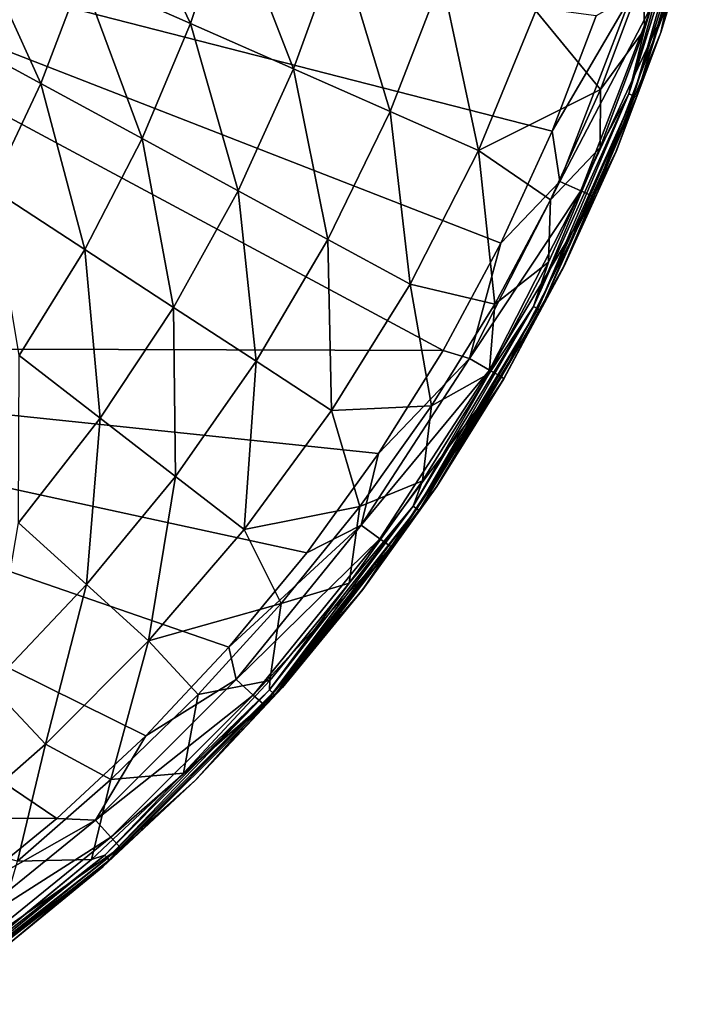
# Model space of a CAD drawing. Header units: metres. Extents: x -31 to 127, y -24 to 31.
# Tile 60 of 67: x 119 to 127, y -19 to -7. Entities that reach past the tile are written whole.
import ezdxf

# ---------------------------------------------------------------- set-up
doc = ezdxf.new("R2010")
doc.units = ezdxf.units.M
doc.layers.add('solid_13_381_041_XXX', color=7, linetype='CONTINUOUS')

msp = doc.modelspace()

# ---------------------------------------------------------------- linework, layer by layer
at = {"layer": 'solid_13_381_041_XXX'}
for points in [[(120.849396, -7.127307, 104.83075), (119.589447, -6.570615, 104.272835), (119.971939, -5.287302, 104.282234)], [(121.306458, -5.749845, 104.847542), (120.849396, -7.127307, 104.83075), (119.971939, -5.287302, 104.282234)], [(126.540611, -5.793046, 108.775955), (126.736702, -5.362361, 108.89167), (125.934601, -7.946204, 108.891457)], [(125.990387, -7.967185, 109.018837), (125.934601, -7.946204, 108.891457), (126.736702, -5.362361, 108.89167)], [(126.796532, -5.376788, 109.020729), (125.990387, -7.967185, 109.018837), (126.736702, -5.362361, 108.89167)], [(111.21711, -10.883733, 115.676102), (123.779808, -10.924411, 115.340996), (113.569847, -5.436518, 115.733978)], [(113.569847, -5.436518, 115.733978), (123.779808, -10.924411, 115.340996), (124.45015, -9.677868, 115.340988)], [(113.569847, -5.436518, 115.733978), (124.45015, -9.677868, 115.340988), (125.044136, -8.377728, 115.340721)], [(113.569847, -5.436518, 115.733978), (125.044136, -8.377728, 115.340721), (125.553528, -7.039784, 115.340202)], [(126.024361, -7.979852, 109.153999), (125.990387, -7.967185, 109.018837), (126.796532, -5.376788, 109.020729)], [(126.024361, -7.979852, 109.153999), (126.796532, -5.376788, 109.020729), (126.83297, -5.385416, 109.157921)], [(126.024361, -7.979852, 109.153999), (126.83297, -5.385416, 109.157921), (126.305702, -7.232247, 109.297562)], [(126.83297, -5.385416, 109.157921), (126.733093, -5.82331, 109.300072), (126.305702, -7.232247, 109.297562)], [(122.045692, -7.655878, 105.536522), (120.849396, -7.127307, 104.83075), (121.306458, -5.749845, 104.847542)], [(122.575058, -6.189543, 105.562927), (122.045692, -7.655878, 105.536522), (121.306458, -5.749845, 104.847542)], [(126.115448, -7.198734, 108.776169), (126.540611, -5.793046, 108.775955), (125.934601, -7.946204, 108.891457)], [(126.101097, -6.572334, 108.534042), (126.540611, -5.793046, 108.775955), (126.115448, -7.198734, 108.776169)], [(126.732933, -5.823922, 114.539948), (126.305229, -7.233631, 114.540398), (126.305702, -7.232247, 109.297562)], [(126.36718, -6.938105, 114.852661), (126.305229, -7.233631, 114.540398), (126.732933, -5.823922, 114.539948)], [(126.732933, -5.823922, 114.539948), (126.305702, -7.232247, 109.297562), (126.733093, -5.82331, 109.300072)], [(119.11142, -7.824732, 104.261879), (117.88839, -7.160207, 103.86441), (118.280602, -5.992316, 103.869263)], [(119.589447, -6.570615, 104.272835), (119.11142, -7.824732, 104.261879), (118.280602, -5.992316, 103.869263)], [(123.164391, -8.150159, 106.381874), (122.045692, -7.655878, 105.536522), (122.575058, -6.189543, 105.562927)], [(123.76326, -6.601373, 106.420166), (123.164391, -8.150159, 106.381874), (122.575058, -6.189543, 105.562927)], [(120.287659, -8.463826, 104.811195), (119.11142, -7.824732, 104.261879), (119.589447, -6.570615, 104.272835)], [(120.849396, -7.127307, 104.83075), (120.287659, -8.463826, 104.811195), (119.589447, -6.570615, 104.272835)], [(123.76326, -6.601373, 106.420166), (124.191727, -8.604072, 107.356987), (123.164391, -8.150159, 106.381874)], [(123.76326, -6.601373, 106.420166), (124.856758, -6.98038, 107.409515), (124.191727, -8.604072, 107.356987)], [(124.856758, -6.98038, 107.409515), (126.101097, -6.572334, 108.534042), (125.606247, -7.89432, 108.486656)], [(125.606247, -7.89432, 108.486656), (126.101097, -6.572334, 108.534042), (126.115448, -7.198734, 108.776169)], [(125.96051, -6.805862, 115.295105), (125.553528, -7.039784, 115.340202), (125.044136, -8.377728, 115.340721)], [(125.133873, -8.960761, 115.295807), (125.96051, -6.805862, 115.295105), (125.044136, -8.377728, 115.340721)], [(126.215065, -6.888495, 115.12587), (125.96051, -6.805862, 115.295105), (125.133873, -8.960761, 115.295807)], [(125.378403, -9.06957, 115.126587), (126.215065, -6.888495, 115.12587), (125.133873, -8.960761, 115.295807)], [(125.378403, -9.06957, 115.126587), (126.36718, -6.938105, 114.852661), (126.215065, -6.888495, 115.12587)], [(125.378403, -9.06957, 115.126587), (125.524567, -9.134759, 114.853394), (126.36718, -6.938105, 114.852661)], [(126.36718, -6.938105, 114.852661), (125.524567, -9.134759, 114.853394), (126.305229, -7.233631, 114.540398)], [(124.191727, -8.604072, 107.356987), (124.856758, -6.98038, 107.409515), (125.606247, -7.89432, 108.486656)], [(119.11142, -7.824732, 104.261879), (118.537201, -9.04193, 104.250137), (117.88839, -7.160207, 103.86441)], [(121.402992, -9.069832, 105.505814), (120.287659, -8.463826, 104.811195), (120.849396, -7.127307, 104.83075)], [(122.045692, -7.655878, 105.536522), (121.402992, -9.069832, 105.505814), (120.849396, -7.127307, 104.83075)], [(125.602882, -8.566656, 108.777267), (126.115448, -7.198734, 108.776169), (125.934601, -7.946204, 108.891457)], [(125.606247, -7.89432, 108.486656), (126.115448, -7.198734, 108.776169), (125.602882, -8.566656, 108.777267)], [(125.524567, -9.134759, 114.853394), (125.786079, -8.612627, 114.540863), (126.305229, -7.233631, 114.540398)], [(126.305229, -7.233631, 114.540398), (125.786079, -8.612627, 114.540863), (125.787071, -8.610218, 109.294502)], [(126.024361, -7.979852, 109.153999), (126.305702, -7.232247, 109.297562), (125.787071, -8.610218, 109.294502)], [(126.305229, -7.233631, 114.540398), (125.787071, -8.610218, 109.294502), (126.305702, -7.232247, 109.297562)], [(122.444099, -9.635508, 106.337395), (121.402992, -9.069832, 105.505814), (122.045692, -7.655878, 105.536522)], [(123.164391, -8.150159, 106.381874), (122.444099, -9.635508, 106.337395), (122.045692, -7.655878, 105.536522)], [(119.623802, -9.751542, 104.79023), (118.537201, -9.04193, 104.250137), (119.11142, -7.824732, 104.261879)], [(120.287659, -8.463826, 104.811195), (119.623802, -9.751542, 104.79023), (119.11142, -7.824732, 104.261879)], [(124.191727, -8.604072, 107.356987), (125.606247, -7.89432, 108.486656), (125.027473, -9.174129, 108.432594)], [(125.602882, -8.566656, 108.777267), (125.934601, -7.946204, 108.891457), (124.827286, -10.414882, 108.89225)], [(124.877983, -10.44143, 109.017494), (124.827286, -10.414882, 108.89225), (125.934601, -7.946204, 108.891457)], [(125.990387, -7.967185, 109.018837), (124.877983, -10.44143, 109.017494), (125.934601, -7.946204, 108.891457)], [(124.908844, -10.457513, 109.150093), (124.877983, -10.44143, 109.017494), (125.990387, -7.967185, 109.018837)], [(124.908844, -10.457513, 109.150093), (125.990387, -7.967185, 109.018837), (126.024361, -7.979852, 109.153999)], [(124.908844, -10.457513, 109.150093), (126.024361, -7.979852, 109.153999), (125.179436, -9.95132, 109.290939)], [(125.027473, -9.174129, 108.432594), (125.606247, -7.89432, 108.486656), (125.602882, -8.566656, 108.777267)], [(126.024361, -7.979852, 109.153999), (125.787071, -8.610218, 109.294502), (125.179436, -9.95132, 109.290939)], [(123.164391, -8.150159, 106.381874), (123.397865, -10.153728, 107.296051), (122.444099, -9.635508, 106.337395)], [(123.164391, -8.150159, 106.381874), (124.191727, -8.604072, 107.356987), (123.397865, -10.153728, 107.296051)], [(125.133873, -8.960761, 115.295807), (125.044136, -8.377728, 115.340721), (124.45015, -9.677868, 115.340988)], [(120.652634, -10.423426, 105.4729), (119.623802, -9.751542, 104.79023), (120.287659, -8.463826, 104.811195)], [(121.402992, -9.069832, 105.505814), (120.652634, -10.423426, 105.4729), (120.287659, -8.463826, 104.811195)], [(125.0028, -9.897437, 108.778854), (125.602882, -8.566656, 108.777267), (124.827286, -10.414882, 108.89225)], [(125.027473, -9.174129, 108.432594), (125.602882, -8.566656, 108.777267), (125.0028, -9.897437, 108.778854)], [(123.397865, -10.153728, 107.296051), (124.191727, -8.604072, 107.356987), (124.378738, -10.386116, 108.371704)], [(124.191727, -8.604072, 107.356987), (125.027473, -9.174129, 108.432594), (124.378738, -10.386116, 108.371704)], [(125.786079, -8.612627, 114.540863), (125.177803, -9.954629, 114.541191), (125.179436, -9.95132, 109.290939)], [(125.524567, -9.134759, 114.853394), (125.177803, -9.954629, 114.541191), (125.786079, -8.612627, 114.540863)], [(125.786079, -8.612627, 114.540863), (125.179436, -9.95132, 109.290939), (125.787071, -8.610218, 109.294502)], [(124.08638, -11.016893, 115.295921), (125.133873, -8.960761, 115.295807), (124.45015, -9.677868, 115.340988)], [(125.378403, -9.06957, 115.126587), (125.133873, -8.960761, 115.295807), (124.08638, -11.016893, 115.295921)], [(119.623802, -9.751542, 104.79023), (118.86158, -10.983191, 104.769638), (118.537201, -9.04193, 104.250137)], [(121.611092, -11.049348, 106.289719), (120.652634, -10.423426, 105.4729), (121.402992, -9.069832, 105.505814)], [(122.444099, -9.635508, 106.337395), (121.611092, -11.049348, 106.289719), (121.402992, -9.069832, 105.505814)], [(124.318169, -11.150723, 115.126747), (125.378403, -9.06957, 115.126587), (124.08638, -11.016893, 115.295921)], [(124.318169, -11.150723, 115.126747), (125.524567, -9.134759, 114.853394), (125.378403, -9.06957, 115.126587)], [(124.318169, -11.150723, 115.126747), (124.456841, -11.230761, 114.853577), (125.524567, -9.134759, 114.853394)], [(125.524567, -9.134759, 114.853394), (124.456841, -11.230761, 114.853577), (125.177803, -9.954629, 114.541191)], [(124.378738, -10.386116, 108.371704), (125.027473, -9.174129, 108.432594), (125.0028, -9.897437, 108.778854)], [(122.444099, -9.635508, 106.337395), (122.486778, -11.621218, 107.230743), (121.611092, -11.049348, 106.289719)], [(122.444099, -9.635508, 106.337395), (123.397865, -10.153728, 107.296051), (122.486778, -11.621218, 107.230743)], [(124.08638, -11.016893, 115.295921), (124.45015, -9.677868, 115.340988), (123.779808, -10.924411, 115.340996)], [(119.801338, -11.710264, 105.440529), (118.86158, -10.983191, 104.769638), (119.623802, -9.751542, 104.79023)], [(120.652634, -10.423426, 105.4729), (119.801338, -11.710264, 105.440529), (119.623802, -9.751542, 104.79023)], [(124.313179, -11.191897, 108.780403), (125.0028, -9.897437, 108.778854), (124.827286, -10.414882, 108.89225)], [(124.378738, -10.386116, 108.371704), (125.0028, -9.897437, 108.778854), (124.313179, -11.191897, 108.780403)], [(124.456841, -11.230761, 114.853577), (124.483215, -11.253554, 114.541252), (125.177803, -9.954629, 114.541191)], [(125.177803, -9.954629, 114.541191), (124.483215, -11.253554, 114.541252), (124.485382, -11.249808, 109.286934)], [(124.908844, -10.457513, 109.150093), (125.179436, -9.95132, 109.290939), (124.485382, -11.249808, 109.286934)], [(125.177803, -9.954629, 114.541191), (124.485382, -11.249808, 109.286934), (125.179436, -9.95132, 109.290939)], [(122.486778, -11.621218, 107.230743), (123.397865, -10.153728, 107.296051), (123.646957, -11.567081, 108.306839)], [(123.397865, -10.153728, 107.296051), (124.378738, -10.386116, 108.371704), (123.646957, -11.567081, 108.306839)], [(123.646957, -11.567081, 108.306839), (124.378738, -10.386116, 108.371704), (124.313179, -11.191897, 108.780403)], [(120.674889, -12.386113, 106.242775), (119.801338, -11.710264, 105.440529), (120.652634, -10.423426, 105.4729)], [(121.611092, -11.049348, 106.289719), (120.674889, -12.386113, 106.242775), (120.652634, -10.423426, 105.4729)], [(124.313179, -11.191897, 108.780403), (124.827286, -10.414882, 108.89225), (123.430969, -12.732715, 108.894203)], [(123.475777, -12.763638, 109.016876), (123.430969, -12.732715, 108.894203), (124.827286, -10.414882, 108.89225)], [(124.877983, -10.44143, 109.017494), (123.475777, -12.763638, 109.016876), (124.827286, -10.414882, 108.89225)], [(123.503029, -12.782383, 109.146408), (123.475777, -12.763638, 109.016876), (124.877983, -10.44143, 109.017494)], [(123.503029, -12.782383, 109.146408), (124.877983, -10.44143, 109.017494), (124.908844, -10.457513, 109.150093)], [(123.503029, -12.782383, 109.146408), (124.908844, -10.457513, 109.150093), (123.707893, -12.500124, 109.282448)], [(124.908844, -10.457513, 109.150093), (124.485382, -11.249808, 109.286934), (123.707893, -12.500124, 109.282448)], [(111.21711, -10.883733, 115.676102), (106.613358, -16.324608, 115.569191), (119.299843, -16.356888, 115.33786)], [(111.21711, -10.883733, 115.676102), (119.299843, -16.356888, 115.33786), (120.329826, -15.397006, 115.338821)], [(111.21711, -10.883733, 115.676102), (120.329826, -15.397006, 115.338821), (121.294762, -14.370478, 115.339699)], [(111.21711, -10.883733, 115.676102), (121.294762, -14.370478, 115.339699), (122.198219, -13.274261, 115.340393)], [(111.21711, -10.883733, 115.676102), (122.198219, -13.274261, 115.340393), (123.029922, -12.121268, 115.34082)], [(111.21711, -10.883733, 115.676102), (123.029922, -12.121268, 115.34082), (123.779808, -10.924411, 115.340996)], [(124.08638, -11.016893, 115.295921), (123.779808, -10.924411, 115.340996), (123.029922, -12.121268, 115.34082)], [(119.801338, -11.710264, 105.440529), (118.855736, -12.925362, 105.412003), (118.86158, -10.983191, 104.769638)], [(121.611092, -11.049348, 106.289719), (121.470627, -13.001759, 107.166336), (120.674889, -12.386113, 106.242775)], [(121.611092, -11.049348, 106.289719), (122.486778, -11.621218, 107.230743), (121.470627, -13.001759, 107.166336)], [(122.829903, -12.95218, 115.295357), (124.08638, -11.016893, 115.295921), (123.029922, -12.121268, 115.34082)], [(124.318169, -11.150723, 115.126747), (124.08638, -11.016893, 115.295921), (122.829903, -12.95218, 115.295357)], [(123.046356, -13.109479, 115.126205), (124.318169, -11.150723, 115.126747), (122.829903, -12.95218, 115.295357)], [(123.046356, -13.109479, 115.126205), (124.456841, -11.230761, 114.853577), (124.318169, -11.150723, 115.126747)], [(123.540192, -12.438858, 108.782158), (124.313179, -11.191897, 108.780403), (123.430969, -12.732715, 108.894203)], [(123.646957, -11.567081, 108.306839), (124.313179, -11.191897, 108.780403), (123.540192, -12.438858, 108.782158)], [(123.046356, -13.109479, 115.126205), (123.175957, -13.203495, 114.853073), (124.456841, -11.230761, 114.853577)], [(124.456841, -11.230761, 114.853577), (123.175957, -13.203495, 114.853073), (124.483215, -11.253554, 114.541252)], [(123.175957, -13.203495, 114.853073), (123.705475, -12.503738, 114.540977), (124.483215, -11.253554, 114.541252)], [(124.483215, -11.253554, 114.541252), (123.705475, -12.503738, 114.540977), (123.707893, -12.500124, 109.282448)], [(124.483215, -11.253554, 114.541252), (123.707893, -12.500124, 109.282448), (124.485382, -11.249808, 109.286934)], [(121.470627, -13.001759, 107.166336), (122.486778, -11.621218, 107.230743), (122.815155, -12.737013, 108.238014)], [(122.486778, -11.621218, 107.230743), (123.646957, -11.567081, 108.306839), (122.815155, -12.737013, 108.238014)], [(122.815155, -12.737013, 108.238014), (123.646957, -11.567081, 108.306839), (123.540192, -12.438858, 108.782158)], [(119.644485, -13.642401, 106.201241), (118.855736, -12.925362, 105.412003), (119.801338, -11.710264, 105.440529)], [(120.674889, -12.386113, 106.242775), (119.644485, -13.642401, 106.201241), (119.801338, -11.710264, 105.440529)], [(122.829903, -12.95218, 115.295357), (123.029922, -12.121268, 115.34082), (122.198219, -13.274261, 115.340393)], [(120.674889, -12.386113, 106.242775), (120.360596, -14.293407, 107.109108), (119.644485, -13.642401, 106.201241)], [(120.674889, -12.386113, 106.242775), (121.470627, -13.001759, 107.166336), (120.360596, -14.293407, 107.109108)], [(122.691795, -13.627179, 108.784622), (123.540192, -12.438858, 108.782158), (123.430969, -12.732715, 108.894203)], [(122.815155, -12.737013, 108.238014), (123.540192, -12.438858, 108.782158), (122.691795, -13.627179, 108.784622)], [(123.705475, -12.503738, 114.540977), (122.84787, -13.700071, 114.540451), (122.850288, -13.696912, 109.277473)], [(123.175957, -13.203495, 114.853073), (122.84787, -13.700071, 114.540451), (123.705475, -12.503738, 114.540977)], [(123.503029, -12.782383, 109.146408), (123.707893, -12.500124, 109.282448), (122.850288, -13.696912, 109.277473)], [(123.705475, -12.503738, 114.540977), (122.850288, -13.696912, 109.277473), (123.707893, -12.500124, 109.282448)], [(121.470627, -13.001759, 107.166336), (122.815155, -12.737013, 108.238014), (121.901932, -13.863537, 108.170021)], [(122.691795, -13.627179, 108.784622), (123.430969, -12.732715, 108.894203), (121.765717, -14.865765, 108.896812)], [(121.804039, -14.899863, 109.016457), (121.765717, -14.865765, 108.896812), (123.430969, -12.732715, 108.894203)], [(123.475777, -12.763638, 109.016876), (121.804039, -14.899863, 109.016457), (123.430969, -12.732715, 108.894203)], [(121.827316, -14.92056, 109.142387), (121.804039, -14.899863, 109.016457), (123.475777, -12.763638, 109.016876)], [(121.827316, -14.92056, 109.142387), (123.475777, -12.763638, 109.016876), (123.503029, -12.782383, 109.146408)], [(121.827316, -14.92056, 109.142387), (123.503029, -12.782383, 109.146408), (121.916252, -14.835049, 109.272079)], [(121.901932, -13.863537, 108.170021), (122.815155, -12.737013, 108.238014), (122.691795, -13.627179, 108.784622)], [(123.503029, -12.782383, 109.146408), (122.850288, -13.696912, 109.277473), (121.916252, -14.835049, 109.272079)], [(119.644485, -13.642401, 106.201241), (118.528389, -14.816014, 106.170532), (118.855736, -12.925362, 105.412003)], [(120.360596, -14.293407, 107.109108), (121.470627, -13.001759, 107.166336), (121.901932, -13.863537, 108.170021)], [(122.829903, -12.95218, 115.295357), (122.198219, -13.274261, 115.340393), (121.294762, -14.370478, 115.339699)], [(121.37812, -14.745716, 115.294151), (122.829903, -12.95218, 115.295357), (121.294762, -14.370478, 115.339699)], [(123.046356, -13.109479, 115.126205), (122.829903, -12.95218, 115.295357), (121.37812, -14.745716, 115.294151)], [(121.576843, -14.924616, 115.124969), (123.046356, -13.109479, 115.126205), (121.37812, -14.745716, 115.294151)], [(121.576843, -14.924616, 115.124969), (123.175957, -13.203495, 114.853073), (123.046356, -13.109479, 115.126205)], [(121.576843, -14.924616, 115.124969), (121.695824, -15.031564, 114.851906), (123.175957, -13.203495, 114.853073)], [(123.175957, -13.203495, 114.853073), (121.695824, -15.031564, 114.851906), (122.84787, -13.700071, 114.540451)], [(119.644485, -13.642401, 106.201241), (119.166954, -15.495898, 107.066292), (118.528389, -14.816014, 106.170532)], [(119.644485, -13.642401, 106.201241), (120.360596, -14.293407, 107.109108), (119.166954, -15.495898, 107.066292)], [(121.695824, -15.031564, 114.851906), (121.913986, -14.837631, 114.539764), (122.84787, -13.700071, 114.540451)], [(121.767891, -14.757375, 108.787476), (122.691795, -13.627179, 108.784622), (121.765717, -14.865765, 108.896812)], [(121.901932, -13.863537, 108.170021), (122.691795, -13.627179, 108.784622), (121.767891, -14.757375, 108.787476)], [(122.84787, -13.700071, 114.540451), (121.913986, -14.837631, 114.539764), (121.916252, -14.835049, 109.272079)], [(122.84787, -13.700071, 114.540451), (121.916252, -14.835049, 109.272079), (122.850288, -13.696912, 109.277473)], [(120.360596, -14.293407, 107.109108), (121.901932, -13.863537, 108.170021), (120.938766, -14.917348, 108.111244)], [(120.938766, -14.917348, 108.111244), (121.901932, -13.863537, 108.170021), (121.767891, -14.757375, 108.787476)], [(119.166954, -15.495898, 107.066292), (120.360596, -14.293407, 107.109108), (119.924461, -15.906025, 108.0625)], [(120.360596, -14.293407, 107.109108), (120.938766, -14.917348, 108.111244), (119.924461, -15.906025, 108.0625)], [(121.37812, -14.745716, 115.294151), (121.294762, -14.370478, 115.339699), (120.329826, -15.397006, 115.338821)], [(119.746895, -16.377834, 115.292503), (121.37812, -14.745716, 115.294151), (120.329826, -15.397006, 115.338821)], [(121.576843, -14.924616, 115.124969), (121.37812, -14.745716, 115.294151), (119.746895, -16.377834, 115.292503)], [(118.528389, -14.816014, 106.170532), (119.166954, -15.495898, 107.066292), (117.898827, -16.609961, 107.046349)], [(120.768158, -15.82964, 108.790359), (121.767891, -14.757375, 108.787476), (121.765717, -14.865765, 108.896812)], [(120.938766, -14.917348, 108.111244), (121.767891, -14.757375, 108.787476), (120.768158, -15.82964, 108.790359)], [(121.913986, -14.837631, 114.539764), (120.907715, -15.911719, 114.539001), (120.909775, -15.90966, 109.266327)], [(121.695824, -15.031564, 114.851906), (120.907715, -15.911719, 114.539001), (121.913986, -14.837631, 114.539764)], [(121.827316, -14.92056, 109.142387), (121.916252, -14.835049, 109.272079), (120.909775, -15.90966, 109.266327)], [(121.913986, -14.837631, 114.539764), (120.909775, -15.90966, 109.266327), (121.916252, -14.835049, 109.272079)], [(119.92572, -16.576281, 115.123245), (121.576843, -14.924616, 115.124969), (119.746895, -16.377834, 115.292503)], [(120.768158, -15.82964, 108.790359), (121.765717, -14.865765, 108.896812), (119.85569, -16.782919, 108.899109)], [(119.887207, -16.818892, 109.015205), (119.85569, -16.782919, 108.899109), (121.765717, -14.865765, 108.896812)], [(121.804039, -14.899863, 109.016457), (119.887207, -16.818892, 109.015205), (121.765717, -14.865765, 108.896812)], [(119.906296, -16.840746, 109.136993), (119.887207, -16.818892, 109.015205), (121.804039, -14.899863, 109.016457)], [(119.906296, -16.840746, 109.136993), (121.804039, -14.899863, 109.016457), (121.827316, -14.92056, 109.142387)], [(119.906296, -16.840746, 109.136993), (121.827316, -14.92056, 109.142387), (120.909775, -15.90966, 109.266327)], [(119.924461, -15.906025, 108.0625), (120.938766, -14.917348, 108.111244), (120.768158, -15.82964, 108.790359)], [(119.92572, -16.576281, 115.123245), (121.695824, -15.031564, 114.851906), (121.576843, -14.924616, 115.124969)], [(119.92572, -16.576281, 115.123245), (120.032722, -16.694876, 114.850258), (121.695824, -15.031564, 114.851906)], [(121.695824, -15.031564, 114.851906), (120.032722, -16.694876, 114.850258), (120.907715, -15.911719, 114.539001)], [(119.746895, -16.377834, 115.292503), (120.329826, -15.397006, 115.338821), (119.299843, -16.356888, 115.33786)], [(117.898827, -16.609961, 107.046349), (119.166954, -15.495898, 107.066292), (118.842384, -16.854805, 108.03463)], [(119.166954, -15.495898, 107.066292), (119.924461, -15.906025, 108.0625), (118.842384, -16.854805, 108.03463)], [(119.700706, -16.834124, 108.793243), (120.768158, -15.82964, 108.790359), (119.85569, -16.782919, 108.899109)], [(119.924461, -15.906025, 108.0625), (120.768158, -15.82964, 108.790359), (119.700706, -16.834124, 108.793243)], [(118.842384, -16.854805, 108.03463), (119.924461, -15.906025, 108.0625), (119.700706, -16.834124, 108.793243)], [(120.907715, -15.911719, 114.539001), (119.833405, -16.917696, 114.538048), (119.835175, -16.916145, 109.260185)], [(120.032722, -16.694876, 114.850258), (119.833405, -16.917696, 114.538048), (120.907715, -15.911719, 114.539001)], [(119.906296, -16.840746, 109.136993), (120.909775, -15.90966, 109.266327), (119.835175, -16.916145, 109.260185)], [(120.907715, -15.911719, 114.539001), (119.835175, -16.916145, 109.260185), (120.909775, -15.90966, 109.266327)], [(106.613358, -16.324608, 115.569191), (118.202286, -17.254944, 115.336777), (119.299843, -16.356888, 115.33786)], [(117.954025, -17.83054, 115.290627), (119.746895, -16.377834, 115.292503), (118.202286, -17.254944, 115.336777)], [(119.92572, -16.576281, 115.123245), (119.746895, -16.377834, 115.292503), (117.954025, -17.83054, 115.290627)], [(119.746895, -16.377834, 115.292503), (119.299843, -16.356888, 115.33786), (118.202286, -17.254944, 115.336777)], [(118.111, -18.046326, 115.121269), (119.92572, -16.576281, 115.123245), (117.954025, -17.83054, 115.290627)], [(118.111, -18.046326, 115.121269), (120.032722, -16.694876, 114.850258), (119.92572, -16.576281, 115.123245)], [(119.700706, -16.834124, 108.793243), (119.85569, -16.782919, 108.899109), (117.728554, -18.456511, 108.900818)], [(117.753242, -18.492981, 109.012825), (117.728554, -18.456511, 108.900818), (119.85569, -16.782919, 108.899109)], [(119.887207, -16.818892, 109.015205), (117.753242, -18.492981, 109.012825), (119.85569, -16.782919, 108.899109)], [(118.111, -18.046326, 115.121269), (118.204857, -18.175192, 114.848404), (120.032722, -16.694876, 114.850258)], [(120.032722, -16.694876, 114.850258), (118.204857, -18.175192, 114.848404), (119.833405, -16.917696, 114.538048)], [(118.575089, -17.762537, 108.796387), (119.700706, -16.834124, 108.793243), (117.728554, -18.456511, 108.900818)], [(117.768127, -18.515133, 109.129883), (117.753242, -18.492981, 109.012825), (119.887207, -16.818892, 109.015205)], [(117.768127, -18.515133, 109.129883), (119.887207, -16.818892, 109.015205), (119.906296, -16.840746, 109.136993)], [(117.768127, -18.515133, 109.129883), (119.906296, -16.840746, 109.136993), (118.697037, -17.850195, 109.253632)], [(118.204857, -18.175192, 114.848404), (118.695702, -17.851219, 114.536903), (119.833405, -16.917696, 114.538048)], [(118.842384, -16.854805, 108.03463), (119.700706, -16.834124, 108.793243), (118.575089, -17.762537, 108.796387)], [(119.833405, -16.917696, 114.538048), (118.695702, -17.851219, 114.536903), (118.697037, -17.850195, 109.253632)], [(119.906296, -16.840746, 109.136993), (119.835175, -16.916145, 109.260185), (118.697037, -17.850195, 109.253632)], [(119.833405, -16.917696, 114.538048), (118.697037, -17.850195, 109.253632), (119.835175, -16.916145, 109.260185)]]:
    msp.add_3dface(points, dxfattribs=at)

doc.saveas('drawing.dxf')
